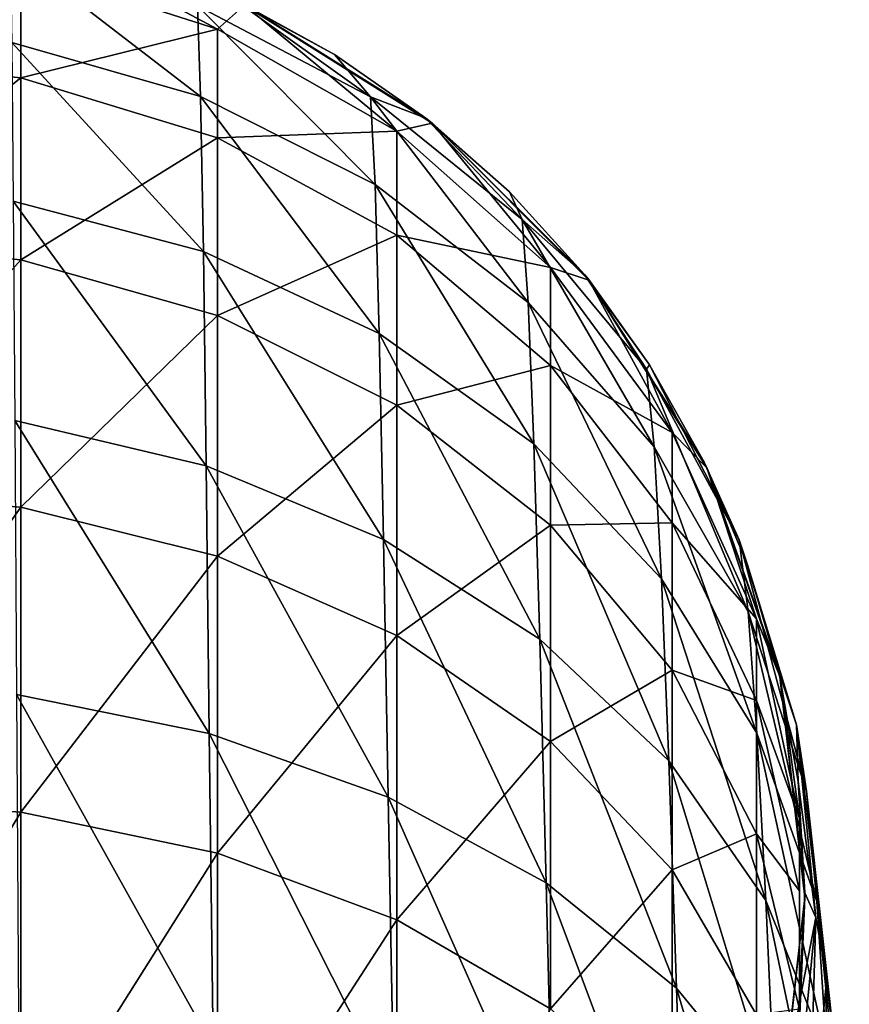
# Model space of a CAD drawing. Header units: millimetres. Extents: x -24 to 24, y -375 to 177.
# Tile 10 of 14: x 3 to 17, y 133 to 150. Entities that reach past the tile are written whole.
import ezdxf

# ---------------------------------------------------------------- set-up
doc = ezdxf.new("R2010")
doc.units = ezdxf.units.MM
doc.header["$LTSCALE"] = 101.851852
for name, color, linetype in [('22', 7, 'CONTINUOUS'), ('27', 7, 'CONTINUOUS'), ('28', 7, 'CONTINUOUS'), ('29', 7, 'CONTINUOUS'), ('38', 7, 'CONTINUOUS'), ('40', 7, 'CONTINUOUS'), ('7', 7, 'CONTINUOUS'), ('9', 7, 'CONTINUOUS')]:
    doc.layers.add(name, color=color, linetype=linetype)

msp = doc.modelspace()

# ---------------------------------------------------------------- linework, layer by layer
at = {"layer": '22', "color": 7, "linetype": 'CONTINUOUS', "true_color": 0xe0f2ff}
for points in [[(10.288, 147.9, 47.75), (7.159, 149.866, 47.75), (10.288, 147.9, 65.85), (10.288, 147.9, 47.75)], [(10.288, 147.9, 65.85), (7.159, 149.866, 47.75), (7.159, 149.866, 65.85), (10.288, 147.9, 65.85)], [(12.9, 145.288, 47.75), (10.288, 147.9, 47.75), (12.9, 145.288, 65.85), (12.9, 145.288, 47.75)], [(12.9, 145.288, 65.85), (10.288, 147.9, 47.75), (10.288, 147.9, 65.85), (12.9, 145.288, 65.85)], [(14.866, 142.159, 47.75), (12.9, 145.288, 47.75), (14.866, 142.159, 65.85), (14.866, 142.159, 47.75)], [(14.866, 142.159, 65.85), (12.9, 145.288, 47.75), (12.9, 145.288, 65.85), (14.866, 142.159, 65.85)], [(16.086, 138.672, 47.75), (14.866, 142.159, 47.75), (16.086, 138.672, 65.85), (16.086, 138.672, 47.75)], [(16.086, 138.672, 65.85), (14.866, 142.159, 47.75), (14.866, 142.159, 65.85), (16.086, 138.672, 65.85)], [(16.5, 135, 47.75), (16.086, 138.672, 47.75), (16.5, 135, 65.85), (16.5, 135, 47.75)], [(16.5, 135, 65.85), (16.086, 138.672, 47.75), (16.086, 138.672, 65.85), (16.5, 135, 65.85)], [(16.086, 131.328, 47.75), (16.5, 135, 47.75), (16.086, 131.328, 65.85), (16.086, 131.328, 47.75)], [(16.086, 131.328, 65.85), (16.5, 135, 47.75), (16.5, 135, 65.85), (16.086, 131.328, 65.85)]]:
    msp.add_3dface(points, dxfattribs=at)
at = {"layer": '27', "color": 7, "linetype": 'CONTINUOUS', "true_color": 0xe0f2ff}
for points in [[(16.086, 131.328, 66.8), (16.5, 135, 66.8), (16.086, 131.328, 84.9), (16.086, 131.328, 66.8)], [(16.086, 131.328, 84.9), (16.5, 135, 66.8), (16.5, 135, 84.9), (16.086, 131.328, 84.9)]]:
    msp.add_3dface(points, dxfattribs=at)
at = {"layer": '28', "color": 7, "linetype": 'CONTINUOUS', "true_color": 0xe0f2ff}
for points in [[(10.288, 147.9, 66.8), (7.159, 149.866, 66.8), (10.288, 147.9, 84.9), (10.288, 147.9, 66.8)], [(10.288, 147.9, 84.9), (7.159, 149.866, 66.8), (7.159, 149.866, 84.9), (10.288, 147.9, 84.9)], [(12.9, 145.288, 66.8), (10.288, 147.9, 66.8), (12.9, 145.288, 84.9), (12.9, 145.288, 66.8)], [(12.9, 145.288, 84.9), (10.288, 147.9, 66.8), (10.288, 147.9, 84.9), (12.9, 145.288, 84.9)], [(14.866, 142.159, 66.8), (12.9, 145.288, 66.8), (14.866, 142.159, 84.9), (14.866, 142.159, 66.8)], [(14.866, 142.159, 84.9), (12.9, 145.288, 66.8), (12.9, 145.288, 84.9), (14.866, 142.159, 84.9)], [(16.086, 138.672, 66.8), (14.866, 142.159, 66.8), (16.086, 138.672, 84.9), (16.086, 138.672, 66.8)], [(16.086, 138.672, 84.9), (14.866, 142.159, 66.8), (14.866, 142.159, 84.9), (16.086, 138.672, 84.9)], [(16.5, 135, 84.9), (16.5, 135, 66.8), (16.086, 138.672, 66.8), (16.5, 135, 84.9)], [(16.5, 135, 84.9), (16.086, 138.672, 66.8), (16.086, 138.672, 84.9), (16.5, 135, 84.9)]]:
    msp.add_3dface(points, dxfattribs=at)
at = {"layer": '29', "color": 7, "linetype": 'CONTINUOUS', "true_color": 0xe0f2ff}
for points in [[(10.288, 147.9, 85.85), (7.159, 149.866, 85.85), (10.288, 147.9, 103.95), (10.288, 147.9, 85.85)], [(10.288, 147.9, 103.95), (7.159, 149.866, 85.85), (7.159, 149.866, 103.95), (10.288, 147.9, 103.95)], [(12.9, 145.288, 85.85), (10.288, 147.9, 85.85), (12.9, 145.288, 103.95), (12.9, 145.288, 85.85)], [(12.9, 145.288, 103.95), (10.288, 147.9, 85.85), (10.288, 147.9, 103.95), (12.9, 145.288, 103.95)], [(14.866, 142.159, 85.85), (12.9, 145.288, 85.85), (14.866, 142.159, 103.95), (14.866, 142.159, 85.85)], [(14.866, 142.159, 103.95), (12.9, 145.288, 85.85), (12.9, 145.288, 103.95), (14.866, 142.159, 103.95)], [(16.086, 138.672, 85.85), (14.866, 142.159, 85.85), (16.086, 138.672, 103.95), (16.086, 138.672, 85.85)], [(16.086, 138.672, 103.95), (14.866, 142.159, 85.85), (14.866, 142.159, 103.95), (16.086, 138.672, 103.95)], [(16.5, 135, 85.85), (16.086, 138.672, 85.85), (16.5, 135, 103.95), (16.5, 135, 85.85)], [(16.5, 135, 103.95), (16.086, 138.672, 85.85), (16.086, 138.672, 103.95), (16.5, 135, 103.95)], [(16.086, 131.328, 85.85), (16.5, 135, 85.85), (16.086, 131.328, 103.95), (16.086, 131.328, 85.85)], [(16.086, 131.328, 103.95), (16.5, 135, 85.85), (16.5, 135, 103.95), (16.086, 131.328, 103.95)]]:
    msp.add_3dface(points, dxfattribs=at)
at = {"layer": '38', "color": 7, "linetype": 'CONTINUOUS', "true_color": 0xe0f2ff}
for points in [[(6.376, 149.853, 117.581), (3.251, 150.788, 117.736), (6.428, 148.344, 124.088), (6.376, 149.853, 117.581)], [(6.428, 148.344, 124.088), (3.251, 150.788, 117.736), (3.278, 149.244, 124.396), (6.428, 148.344, 124.088)], [(9.258, 148.336, 117.33), (7.023, 149.931, 110.995), (6.376, 149.853, 117.581), (9.258, 148.336, 117.33)], [(8.658, 149.046, 110.995), (7.023, 149.931, 110.995), (9.258, 148.336, 117.33), (8.658, 149.046, 110.995)], [(9.258, 148.336, 117.33), (6.376, 149.853, 117.581), (9.335, 146.881, 123.587), (9.258, 148.336, 117.33)], [(9.335, 146.881, 123.587), (6.376, 149.853, 117.581), (6.428, 148.344, 124.088), (9.335, 146.881, 123.587)], [(6.428, 148.344, 124.088), (3.278, 149.244, 124.396), (6.473, 145.763, 130.272), (6.428, 148.344, 124.088)], [(6.473, 145.763, 130.272), (3.278, 149.244, 124.396), (3.302, 146.602, 130.726), (6.473, 145.763, 130.272)], [(10.182, 147.984, 110.995), (8.658, 149.046, 110.995), (9.258, 148.336, 117.33), (10.182, 147.984, 110.995)], [(9.335, 146.881, 123.587), (6.428, 148.344, 124.088), (9.404, 144.398, 129.533), (9.335, 146.881, 123.587)], [(9.404, 144.398, 129.533), (6.428, 148.344, 124.088), (6.473, 145.763, 130.272), (9.404, 144.398, 129.533)], [(11.785, 146.293, 116.992), (10.182, 147.984, 110.995), (9.258, 148.336, 117.33), (11.785, 146.293, 116.992)], [(11.785, 146.293, 116.992), (9.258, 148.336, 117.33), (11.888, 144.91, 122.913), (11.785, 146.293, 116.992)], [(11.888, 144.91, 122.913), (9.258, 148.336, 117.33), (9.335, 146.881, 123.587), (11.888, 144.91, 122.913)], [(11.577, 146.757, 110.995), (10.182, 147.984, 110.995), (11.785, 146.293, 116.992), (11.577, 146.757, 110.995)], [(11.888, 144.91, 122.913), (9.335, 146.881, 123.587), (11.984, 142.558, 128.538), (11.888, 144.91, 122.913)], [(11.984, 142.558, 128.538), (9.335, 146.881, 123.587), (9.404, 144.398, 129.533), (11.984, 142.558, 128.538)], [(12.826, 145.38, 110.995), (11.577, 146.757, 110.995), (11.785, 146.293, 116.992), (12.826, 145.38, 110.995)], [(6.473, 145.763, 130.272), (3.302, 146.602, 130.726), (6.519, 142.191, 135.962), (6.473, 145.763, 130.272)], [(6.519, 142.191, 135.962), (3.302, 146.602, 130.726), (3.328, 142.946, 136.55), (6.519, 142.191, 135.962)], [(13.861, 143.803, 116.58), (12.826, 145.38, 110.995), (11.785, 146.293, 116.992), (13.861, 143.803, 116.58)], [(13.861, 143.803, 116.58), (11.785, 146.293, 116.992), (13.989, 142.506, 122.09), (13.861, 143.803, 116.58)], [(13.989, 142.506, 122.09), (11.785, 146.293, 116.992), (11.888, 144.91, 122.913), (13.989, 142.506, 122.09)], [(9.404, 144.398, 129.533), (6.473, 145.763, 130.272), (9.474, 140.963, 135.004), (9.404, 144.398, 129.533)], [(9.474, 140.963, 135.004), (6.473, 145.763, 130.272), (6.519, 142.191, 135.962), (9.474, 140.963, 135.004)], [(13.912, 143.872, 110.995), (12.826, 145.38, 110.995), (13.861, 143.803, 116.58), (13.912, 143.872, 110.995)], [(13.989, 142.506, 122.09), (11.888, 144.91, 122.913), (14.11, 140.31, 127.323), (13.989, 142.506, 122.09)], [(14.11, 140.31, 127.323), (11.888, 144.91, 122.913), (11.984, 142.558, 128.538), (14.11, 140.31, 127.323)], [(11.984, 142.558, 128.538), (9.404, 144.398, 129.533), (12.08, 139.305, 133.713), (11.984, 142.558, 128.538)], [(12.08, 139.305, 133.713), (9.404, 144.398, 129.533), (9.474, 140.963, 135.004), (12.08, 139.305, 133.713)], [(15.405, 140.961, 116.11), (13.912, 143.872, 110.995), (13.861, 143.803, 116.58), (15.405, 140.961, 116.11)], [(14.821, 142.252, 110.995), (13.912, 143.872, 110.995), (15.405, 140.961, 116.11), (14.821, 142.252, 110.995)], [(15.405, 140.961, 116.11), (13.861, 143.803, 116.58), (15.556, 139.758, 121.15), (15.405, 140.961, 116.11)], [(15.556, 139.758, 121.15), (13.861, 143.803, 116.58), (13.989, 142.506, 122.09), (15.556, 139.758, 121.15)], [(6.519, 142.191, 135.962), (3.328, 142.946, 136.55), (6.571, 137.732, 141.009), (6.519, 142.191, 135.962)], [(6.571, 137.732, 141.009), (3.328, 142.946, 136.55), (3.356, 138.382, 141.717), (6.571, 137.732, 141.009)], [(14.11, 140.31, 127.323), (11.984, 142.558, 128.538), (14.232, 137.277, 132.134), (14.11, 140.31, 127.323)], [(14.232, 137.277, 132.134), (11.984, 142.558, 128.538), (12.08, 139.305, 133.713), (14.232, 137.277, 132.134)], [(15.556, 139.758, 121.15), (13.989, 142.506, 122.09), (15.702, 137.737, 125.933), (15.556, 139.758, 121.15)], [(15.702, 137.737, 125.933), (13.989, 142.506, 122.09), (14.11, 140.31, 127.323), (15.702, 137.737, 125.933)], [(15.542, 140.54, 110.995), (14.821, 142.252, 110.995), (15.405, 140.961, 116.11), (15.542, 140.54, 110.995)], [(9.474, 140.963, 135.004), (6.519, 142.191, 135.962), (9.552, 136.673, 139.855), (9.474, 140.963, 135.004)], [(9.552, 136.673, 139.855), (6.519, 142.191, 135.962), (6.571, 137.732, 141.009), (9.552, 136.673, 139.855)], [(12.08, 139.305, 133.713), (9.474, 140.963, 135.004), (12.185, 135.243, 138.299), (12.08, 139.305, 133.713)], [(12.185, 135.243, 138.299), (9.474, 140.963, 135.004), (9.552, 136.673, 139.855), (12.185, 135.243, 138.299)], [(16.358, 137.876, 115.6), (15.542, 140.54, 110.995), (15.405, 140.961, 116.11), (16.358, 137.876, 115.6)], [(16.358, 137.876, 115.6), (15.405, 140.961, 116.11), (16.528, 136.772, 120.13), (16.358, 137.876, 115.6)], [(16.528, 136.772, 120.13), (15.405, 140.961, 116.11), (15.556, 139.758, 121.15), (16.528, 136.772, 120.13)], [(16.066, 138.76, 110.995), (15.542, 140.54, 110.995), (16.358, 137.876, 115.6), (16.066, 138.76, 110.995)], [(15.702, 137.737, 125.933), (14.11, 140.31, 127.323), (15.849, 134.953, 130.327), (15.702, 137.737, 125.933)], [(15.849, 134.953, 130.327), (14.11, 140.31, 127.323), (14.232, 137.277, 132.134), (15.849, 134.953, 130.327)], [(16.528, 136.772, 120.13), (15.556, 139.758, 121.15), (16.697, 134.936, 124.422), (16.528, 136.772, 120.13)], [(16.697, 134.936, 124.422), (15.556, 139.758, 121.15), (15.702, 137.737, 125.933), (16.697, 134.936, 124.422)], [(14.232, 137.277, 132.134), (12.08, 139.305, 133.713), (14.363, 133.49, 136.394), (14.232, 137.277, 132.134)], [(14.363, 133.49, 136.394), (12.08, 139.305, 133.713), (12.185, 135.243, 138.299), (14.363, 133.49, 136.394)], [(16.386, 136.933, 110.995), (16.066, 138.76, 110.995), (16.358, 137.876, 115.6), (16.386, 136.933, 110.995)], [(6.571, 137.732, 141.009), (3.356, 138.382, 141.717), (6.636, 132.509, 145.288), (6.571, 137.732, 141.009)], [(6.636, 132.509, 145.288), (3.356, 138.382, 141.717), (3.392, 133.038, 146.101), (6.636, 132.509, 145.288)], [(16.682, 134.666, 115.069), (16.386, 136.933, 110.995), (16.358, 137.876, 115.6), (16.682, 134.666, 115.069)], [(16.682, 134.666, 115.069), (16.358, 137.876, 115.6), (16.867, 133.661, 119.067), (16.682, 134.666, 115.069)], [(16.867, 133.661, 119.067), (16.358, 137.876, 115.6), (16.528, 136.772, 120.13), (16.867, 133.661, 119.067)], [(9.552, 136.673, 139.855), (6.571, 137.732, 141.009), (9.646, 131.646, 143.965), (9.552, 136.673, 139.855)], [(9.646, 131.646, 143.965), (6.571, 137.732, 141.009), (6.636, 132.509, 145.288), (9.646, 131.646, 143.965)], [(16.697, 134.936, 124.422), (15.702, 137.737, 125.933), (16.866, 132.417, 128.357), (16.697, 134.936, 124.422)], [(16.866, 132.417, 128.357), (15.702, 137.737, 125.933), (15.849, 134.953, 130.327), (16.866, 132.417, 128.357)], [(15.849, 134.953, 130.327), (14.232, 137.277, 132.134), (16.004, 131.48, 134.212), (15.849, 134.953, 130.327)], [(16.004, 131.48, 134.212), (14.232, 137.277, 132.134), (14.363, 133.49, 136.394), (16.004, 131.48, 134.212)], [(16.5, 135.081, 110.995), (16.386, 136.933, 110.995), (16.682, 134.666, 115.069), (16.5, 135.081, 110.995)], [(12.185, 135.243, 138.299), (9.552, 136.673, 139.855), (12.307, 130.481, 142.178), (12.185, 135.243, 138.299)], [(12.307, 130.481, 142.178), (9.552, 136.673, 139.855), (9.646, 131.646, 143.965), (12.307, 130.481, 142.178)], [(16.867, 133.661, 119.067), (16.528, 136.772, 120.13), (17.053, 132.013, 122.845), (16.867, 133.661, 119.067)], [(17.053, 132.013, 122.845), (16.528, 136.772, 120.13), (16.697, 134.936, 124.422), (17.053, 132.013, 122.845)], [(14.363, 133.49, 136.394), (12.185, 135.243, 138.299), (14.51, 129.052, 139.991), (14.363, 133.49, 136.394)], [(14.51, 129.052, 139.991), (12.185, 135.243, 138.299), (12.307, 130.481, 142.178), (14.51, 129.052, 139.991)], [(16.405, 133.227, 110.995), (16.5, 135.081, 110.995), (16.682, 134.666, 115.069), (16.405, 133.227, 110.995)], [(16.866, 132.417, 128.357), (15.849, 134.953, 130.327), (17.041, 129.284, 131.83), (16.866, 132.417, 128.357)], [(17.041, 129.284, 131.83), (15.849, 134.953, 130.327), (16.004, 131.48, 134.212), (17.041, 129.284, 131.83)], [(17.053, 132.013, 122.845), (16.697, 134.936, 124.422), (17.241, 129.767, 126.301), (17.053, 132.013, 122.845)], [(17.241, 129.767, 126.301), (16.697, 134.936, 124.422), (16.866, 132.417, 128.357), (17.241, 129.767, 126.301)], [(16.366, 131.454, 114.539), (16.405, 133.227, 110.995), (16.682, 134.666, 115.069), (16.366, 131.454, 114.539)], [(16.366, 131.454, 114.539), (16.682, 134.666, 115.069), (16.558, 130.544, 118.003), (16.366, 131.454, 114.539)], [(16.558, 130.544, 118.003), (16.682, 134.666, 115.069), (16.867, 133.661, 119.067), (16.558, 130.544, 118.003)], [(16.558, 130.544, 118.003), (16.867, 133.661, 119.067), (16.754, 129.079, 121.264), (16.558, 130.544, 118.003)], [(16.754, 129.079, 121.264), (16.867, 133.661, 119.067), (17.053, 132.013, 122.845), (16.754, 129.079, 121.264)], [(16.004, 131.48, 134.212), (14.363, 133.49, 136.394), (16.171, 127.412, 137.483), (16.004, 131.48, 134.212)], [(16.171, 127.412, 137.483), (14.363, 133.49, 136.394), (14.51, 129.052, 139.991), (16.171, 127.412, 137.483)], [(16.102, 131.396, 110.995), (16.405, 133.227, 110.995), (16.366, 131.454, 114.539), (16.102, 131.396, 110.995)]]:
    msp.add_3dface(points, dxfattribs=at)
at = {"layer": '40', "color": 7, "linetype": 'CONTINUOUS', "true_color": 0xe0f2ff}
for points in [[(7.023, 149.931, 110.995), (8.658, 149.046, 110.995), (7.173, 149.86, 104.9), (7.023, 149.931, 110.995)], [(8.658, 149.046, 110.995), (10.182, 147.984, 110.995), (7.173, 149.86, 104.9), (8.658, 149.046, 110.995)], [(7.173, 149.86, 104.9), (10.182, 147.984, 110.995), (10.289, 147.899, 104.9), (7.173, 149.86, 104.9)], [(10.182, 147.984, 110.995), (11.577, 146.757, 110.995), (10.289, 147.899, 104.9), (10.182, 147.984, 110.995)], [(11.577, 146.757, 110.995), (12.826, 145.38, 110.995), (10.289, 147.899, 104.9), (11.577, 146.757, 110.995)], [(10.289, 147.899, 104.9), (12.826, 145.38, 110.995), (12.891, 145.299, 104.9), (10.289, 147.899, 104.9)], [(12.826, 145.38, 110.995), (13.912, 143.872, 110.995), (12.891, 145.299, 104.9), (12.826, 145.38, 110.995)], [(13.912, 143.872, 110.995), (14.821, 142.252, 110.995), (12.891, 145.299, 104.9), (13.912, 143.872, 110.995)], [(12.891, 145.299, 104.9), (14.821, 142.252, 110.995), (14.858, 142.175, 104.9), (12.891, 145.299, 104.9)], [(14.821, 142.252, 110.995), (15.542, 140.54, 110.995), (14.858, 142.175, 104.9), (14.821, 142.252, 110.995)], [(15.542, 140.54, 110.995), (16.066, 138.76, 110.995), (14.858, 142.175, 104.9), (15.542, 140.54, 110.995)], [(14.858, 142.175, 104.9), (16.066, 138.76, 110.995), (16.085, 138.679, 104.9), (14.858, 142.175, 104.9)], [(16.066, 138.76, 110.995), (16.386, 136.933, 110.995), (16.085, 138.679, 104.9), (16.066, 138.76, 110.995)], [(16.386, 136.933, 110.995), (16.5, 135.081, 110.995), (16.085, 138.679, 104.9), (16.386, 136.933, 110.995)], [(16.085, 138.679, 104.9), (16.5, 135.081, 110.995), (16.5, 135.001, 104.9), (16.085, 138.679, 104.9)], [(16.5, 135.001, 104.9), (16.102, 131.396, 110.995), (16.085, 131.323, 104.9), (16.5, 135.001, 104.9)], [(16.405, 133.227, 110.995), (16.102, 131.396, 110.995), (16.5, 135.001, 104.9), (16.405, 133.227, 110.995)], [(16.5, 135.081, 110.995), (16.405, 133.227, 110.995), (16.5, 135.001, 104.9), (16.5, 135.081, 110.995)]]:
    msp.add_3dface(points, dxfattribs=at)
at = {"layer": '7', "color": 7, "linetype": 'CONTINUOUS', "true_color": 0xe0f2ff}
for points in [[(7.156, 149.868, 47), (10.286, 147.901, 47), (7.159, 149.866, 25), (7.156, 149.868, 47)], [(7.159, 149.866, 25), (10.286, 147.901, 47), (10.287, 147.9, 25), (7.159, 149.866, 25)], [(10.286, 147.901, 47), (12.9, 145.288, 47), (10.287, 147.9, 25), (10.286, 147.901, 47)], [(10.287, 147.9, 25), (12.9, 145.288, 47), (12.9, 145.287, 25), (10.287, 147.9, 25)], [(12.9, 145.288, 47), (14.865, 142.161, 47), (12.9, 145.287, 25), (12.9, 145.288, 47)], [(12.9, 145.287, 25), (14.865, 142.161, 47), (14.866, 142.159, 25), (12.9, 145.287, 25)], [(14.865, 142.161, 47), (16.086, 138.673, 47), (14.866, 142.159, 25), (14.865, 142.161, 47)], [(14.866, 142.159, 25), (16.086, 138.673, 47), (16.086, 138.672, 25), (14.866, 142.159, 25)], [(16.086, 138.673, 47), (16.5, 135, 47), (16.086, 138.672, 25), (16.086, 138.673, 47)], [(16.086, 138.672, 25), (16.5, 135, 47), (16.5, 135, 25), (16.086, 138.672, 25)], [(16.5, 135, 47), (16.086, 131.327, 47), (16.5, 135, 25), (16.5, 135, 47)], [(16.5, 135, 25), (16.086, 131.327, 47), (16.086, 131.328, 25), (16.5, 135, 25)]]:
    msp.add_3dface(points, dxfattribs=at)
at = {"layer": '9', "color": 7, "linetype": 'CONTINUOUS', "true_color": 0xe0f2ff}
for points in [[(3.43, 150.514, 17.856), (3.672, 151.086, 25), (6.711, 149.465, 18.041), (3.43, 150.514, 17.856)], [(3.672, 151.086, 25), (7.159, 149.866, 25), (6.711, 149.465, 18.041), (3.672, 151.086, 25)], [(0, 148.995, 10.8), (0, 150.869, 17.794), (3.43, 150.514, 17.856), (0, 148.995, 10.8)], [(0, 148.995, 10.8), (3.43, 150.514, 17.856), (3.43, 148.656, 10.923), (0, 148.995, 10.8)], [(3.43, 150.514, 17.856), (6.711, 149.465, 18.041), (3.43, 148.656, 10.923), (3.43, 150.514, 17.856)], [(6.711, 149.465, 18.041), (7.159, 149.866, 25), (9.698, 147.766, 18.341), (6.711, 149.465, 18.041)], [(7.159, 149.866, 25), (10.287, 147.9, 25), (9.698, 147.766, 18.341), (7.159, 149.866, 25)], [(6.711, 149.465, 18.041), (6.711, 147.654, 11.288), (3.43, 148.656, 10.923), (6.711, 149.465, 18.041)], [(6.711, 149.465, 18.041), (9.698, 147.766, 18.341), (6.711, 147.654, 11.288), (6.711, 149.465, 18.041)], [(0, 145.933, 4.238), (0, 148.995, 10.8), (3.43, 148.656, 10.923), (0, 145.933, 4.238)], [(3.43, 145.621, 4.419), (0, 145.933, 4.238), (3.43, 148.656, 10.923), (3.43, 145.621, 4.419)], [(6.711, 147.654, 11.288), (3.43, 145.621, 4.419), (3.43, 148.656, 10.923), (6.711, 147.654, 11.288)], [(9.698, 147.766, 18.341), (10.287, 147.9, 25), (12.262, 145.493, 18.742), (9.698, 147.766, 18.341)], [(10.287, 147.9, 25), (12.9, 145.287, 25), (12.262, 145.493, 18.742), (10.287, 147.9, 25)], [(6.711, 144.698, 4.952), (3.43, 145.621, 4.419), (6.711, 147.654, 11.288), (6.711, 144.698, 4.952)], [(9.698, 147.766, 18.341), (9.698, 146.034, 11.878), (6.711, 147.654, 11.288), (9.698, 147.766, 18.341)], [(9.698, 146.034, 11.878), (6.711, 144.698, 4.952), (6.711, 147.654, 11.288), (9.698, 146.034, 11.878)], [(9.698, 147.766, 18.341), (12.262, 145.493, 18.742), (9.698, 146.034, 11.878), (9.698, 147.766, 18.341)], [(9.698, 143.204, 5.815), (6.711, 144.698, 4.952), (9.698, 146.034, 11.878), (9.698, 143.204, 5.815)], [(12.262, 145.493, 18.742), (12.262, 143.865, 12.668), (9.698, 146.034, 11.878), (12.262, 145.493, 18.742)], [(12.262, 143.865, 12.668), (9.698, 143.204, 5.815), (9.698, 146.034, 11.878), (12.262, 143.865, 12.668)], [(0, 141.777, -1.691), (0, 145.933, 4.238), (3.43, 145.621, 4.419), (0, 141.777, -1.691)], [(3.43, 141.501, -1.46), (0, 141.777, -1.691), (3.43, 145.621, 4.419), (3.43, 141.501, -1.46)], [(6.711, 144.698, 4.952), (3.43, 141.501, -1.46), (3.43, 145.621, 4.419), (6.711, 144.698, 4.952)], [(12.262, 145.493, 18.742), (12.9, 145.287, 25), (14.289, 142.745, 19.226), (12.262, 145.493, 18.742)], [(12.262, 145.493, 18.742), (14.289, 142.745, 19.226), (12.262, 143.865, 12.668), (12.262, 145.493, 18.742)], [(12.9, 145.287, 25), (14.866, 142.159, 25), (14.289, 142.745, 19.226), (12.9, 145.287, 25)], [(6.711, 140.685, -0.774), (3.43, 141.501, -1.46), (6.711, 144.698, 4.952), (6.711, 140.685, -0.774)], [(9.698, 143.204, 5.815), (6.711, 140.685, -0.774), (6.711, 144.698, 4.952), (9.698, 143.204, 5.815)], [(12.262, 141.206, 6.969), (9.698, 143.204, 5.815), (12.262, 143.865, 12.668), (12.262, 141.206, 6.969)], [(14.289, 142.745, 19.226), (14.289, 141.243, 13.623), (12.262, 143.865, 12.668), (14.289, 142.745, 19.226)], [(14.289, 141.243, 13.623), (12.262, 141.206, 6.969), (12.262, 143.865, 12.668), (14.289, 141.243, 13.623)], [(9.698, 139.364, 0.335), (6.711, 140.685, -0.774), (9.698, 143.204, 5.815), (9.698, 139.364, 0.335)], [(12.262, 141.206, 6.969), (9.698, 139.364, 0.335), (9.698, 143.204, 5.815), (12.262, 141.206, 6.969)], [(14.289, 142.745, 19.226), (14.866, 142.159, 25), (15.692, 139.641, 19.773), (14.289, 142.745, 19.226)], [(14.289, 142.745, 19.226), (15.692, 139.641, 19.773), (14.289, 141.243, 13.623), (14.289, 142.745, 19.226)], [(14.866, 142.159, 25), (16.086, 138.672, 25), (15.692, 139.641, 19.773), (14.866, 142.159, 25)], [(0, 136.654, -6.809), (0, 141.777, -1.691), (3.43, 141.501, -1.46), (0, 136.654, -6.809)], [(3.43, 136.423, -6.532), (0, 136.654, -6.809), (3.43, 141.501, -1.46), (3.43, 136.423, -6.532)], [(6.711, 140.685, -0.774), (3.43, 136.423, -6.532), (3.43, 141.501, -1.46), (6.711, 140.685, -0.774)], [(14.289, 138.79, 8.365), (12.262, 141.206, 6.969), (14.289, 141.243, 13.623), (14.289, 138.79, 8.365)], [(15.692, 139.641, 19.773), (15.692, 138.282, 14.701), (14.289, 141.243, 13.623), (15.692, 139.641, 19.773)], [(15.692, 138.282, 14.701), (14.289, 138.79, 8.365), (14.289, 141.243, 13.623), (15.692, 138.282, 14.701)], [(12.262, 137.597, 1.82), (9.698, 139.364, 0.335), (12.262, 141.206, 6.969), (12.262, 137.597, 1.82)], [(14.289, 138.79, 8.365), (12.262, 137.597, 1.82), (12.262, 141.206, 6.969), (14.289, 138.79, 8.365)], [(6.711, 135.738, -5.715), (3.43, 136.423, -6.532), (6.711, 140.685, -0.774), (6.711, 135.738, -5.715)], [(9.698, 139.364, 0.335), (6.711, 135.738, -5.715), (6.711, 140.685, -0.774), (9.698, 139.364, 0.335)], [(15.692, 139.641, 19.773), (16.086, 138.672, 25), (16.409, 136.319, 20.359), (15.692, 139.641, 19.773)], [(15.692, 139.641, 19.773), (16.409, 136.319, 20.359), (15.692, 138.282, 14.701), (15.692, 139.641, 19.773)], [(9.698, 134.63, -4.393), (6.711, 135.738, -5.715), (9.698, 139.364, 0.335), (9.698, 134.63, -4.393)], [(12.262, 137.597, 1.82), (9.698, 134.63, -4.393), (9.698, 139.364, 0.335), (12.262, 137.597, 1.82)], [(14.289, 135.46, 3.615), (12.262, 137.597, 1.82), (14.289, 138.79, 8.365), (14.289, 135.46, 3.615)], [(15.692, 136.061, 9.942), (14.289, 135.46, 3.615), (14.289, 138.79, 8.365), (15.692, 136.061, 9.942)], [(15.692, 136.061, 9.942), (14.289, 138.79, 8.365), (15.692, 138.282, 14.701), (15.692, 136.061, 9.942)], [(16.086, 138.672, 25), (16.5, 135, 25), (16.409, 136.319, 20.359), (16.086, 138.672, 25)], [(16.409, 136.319, 20.359), (16.409, 135.111, 15.855), (15.692, 138.282, 14.701), (16.409, 136.319, 20.359)], [(16.409, 135.111, 15.855), (15.692, 136.061, 9.942), (15.692, 138.282, 14.701), (16.409, 135.111, 15.855)], [(12.262, 133.148, -2.624), (9.698, 134.63, -4.393), (12.262, 137.597, 1.82), (12.262, 133.148, -2.624)], [(14.289, 135.46, 3.615), (12.262, 133.148, -2.624), (12.262, 137.597, 1.82), (14.289, 135.46, 3.615)], [(0, 130.72, -10.957), (0, 136.654, -6.809), (3.43, 136.423, -6.532), (0, 130.72, -10.957)], [(3.43, 130.54, -10.645), (0, 130.72, -10.957), (3.43, 136.423, -6.532), (3.43, 130.54, -10.645)], [(6.711, 135.738, -5.715), (3.43, 130.54, -10.645), (3.43, 136.423, -6.532), (6.711, 135.738, -5.715)], [(16.409, 136.319, 20.359), (16.5, 135, 25), (16.409, 132.922, 20.958), (16.409, 136.319, 20.359)], [(16.409, 136.319, 20.359), (16.409, 132.922, 20.958), (16.409, 135.111, 15.855), (16.409, 136.319, 20.359)], [(15.692, 133.047, 5.641), (14.289, 135.46, 3.615), (15.692, 136.061, 9.942), (15.692, 133.047, 5.641)], [(16.409, 133.14, 11.63), (15.692, 133.047, 5.641), (15.692, 136.061, 9.942), (16.409, 133.14, 11.63)], [(16.409, 133.14, 11.63), (15.692, 136.061, 9.942), (16.409, 135.111, 15.855), (16.409, 133.14, 11.63)], [(6.711, 130.007, -9.721), (3.43, 130.54, -10.645), (6.711, 135.738, -5.715), (6.711, 130.007, -9.721)], [(9.698, 134.63, -4.393), (6.711, 130.007, -9.721), (6.711, 135.738, -5.715), (9.698, 134.63, -4.393)], [(14.289, 131.355, -0.485), (12.262, 133.148, -2.624), (14.289, 135.46, 3.615), (14.289, 131.355, -0.485)], [(15.692, 133.047, 5.641), (14.289, 131.355, -0.485), (14.289, 135.46, 3.615), (15.692, 133.047, 5.641)], [(16.5, 135, 25), (16.086, 131.328, 25), (16.409, 132.922, 20.958), (16.5, 135, 25)], [(16.409, 132.922, 20.958), (16.409, 131.87, 17.036), (16.409, 135.111, 15.855), (16.409, 132.922, 20.958)], [(16.409, 131.87, 17.036), (16.409, 133.14, 11.63), (16.409, 135.111, 15.855), (16.409, 131.87, 17.036)], [(9.698, 129.146, -8.227), (6.711, 130.007, -9.721), (9.698, 134.63, -4.393), (9.698, 129.146, -8.227)], [(12.262, 133.148, -2.624), (9.698, 129.146, -8.227), (9.698, 134.63, -4.393), (12.262, 133.148, -2.624)]]:
    msp.add_3dface(points, dxfattribs=at)

doc.saveas('drawing.dxf')
